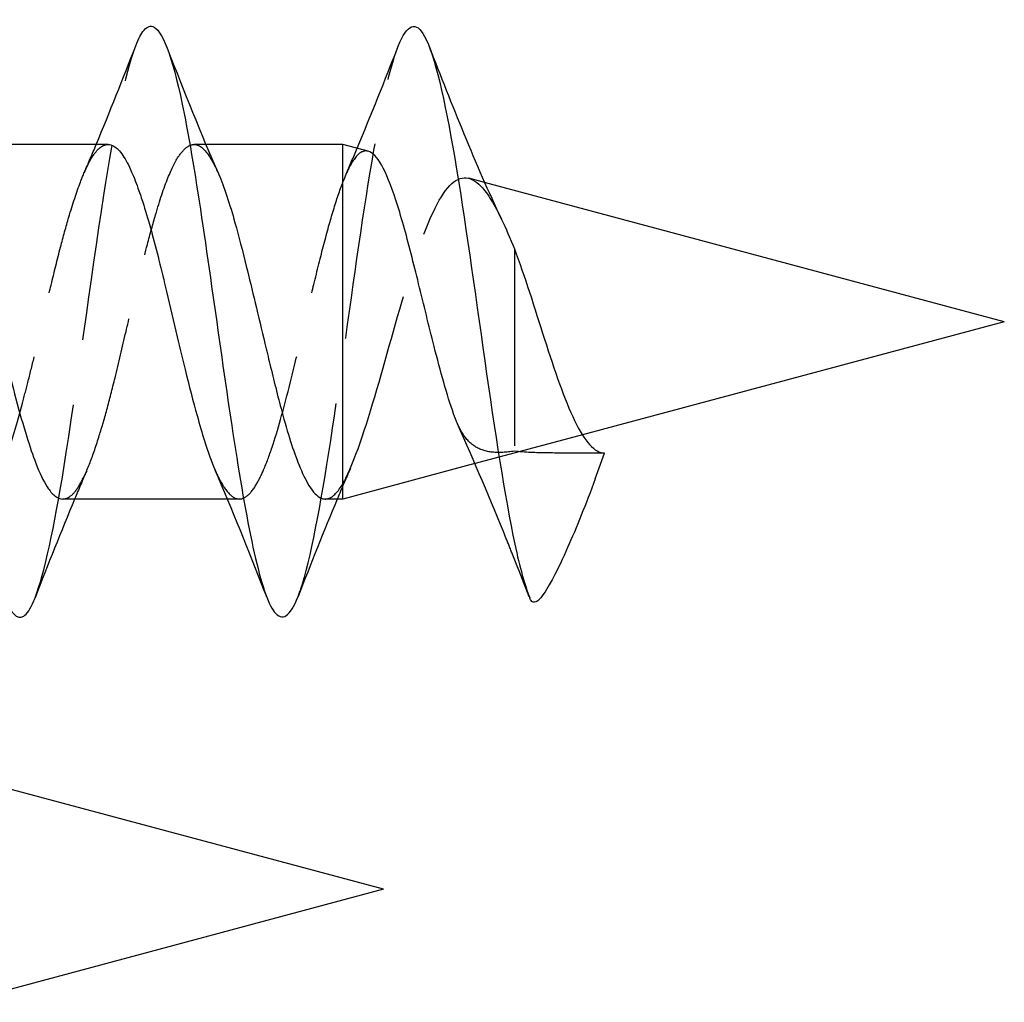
# Model space of a CAD drawing. Header units: millimetres. Extents: x -278 to 85, y -31 to 142.
# Tile 20 of 21: x 55.86 to 63.36, y 75.1 to 82.59. Entities that reach past the tile are written whole.
import ezdxf

# ---------------------------------------------------------------- set-up
doc = ezdxf.new("R2010")
doc.units = ezdxf.units.MM
doc.header["$LTSCALE"] = 10
doc.linetypes.add('ALLCAD_Strich', pattern=[0.2, 0.15, -0.05])
doc.layers.add('BESCH_KONT_sich_schn_seit_2d', color=160, linetype='Continuous')

msp = doc.modelspace()

# ---------------------------------------------------------------- linework, layer by layer
at = {"layer": 'BESCH_KONT_sich_schn_seit_2d', "linetype": 'Continuous', "extrusion": (-1.09476e-47, 1, 2.22045e-16)}
for p, q in [((56.5326, 81.6376), (55.2788, 81.6376)), ((58.3219, 81.6376), (57.2782, 81.6376)), ((58.3219, 78.9376), (58.3219, 81.6376)), ((58.5138, 81.5862), (58.3219, 81.6376)), ((63.3602, 80.2876), (59.4014, 81.3484)), ((63.3602, 80.2876), (60.1459, 79.4263)), ((60.2439, 79.0919), (60.3152, 79.2876)), ((59.3273, 79.207), (58.3219, 78.9376)), ((59.3286, 79.2073), (59.3276, 79.2071)), ((57.4415, 78.9376), (56.188, 78.9376)), ((58.3219, 78.9376), (58.1873, 78.9376)), ((58.6315, 75.9657), (54.6727, 77.0265)), ((58.6315, 75.9657), (55.4172, 75.1044))]:
    msp.add_line(p, q, dxfattribs=at)
at = {"layer": 'BESCH_KONT_sich_schn_seit_2d', "linetype": 'ALLCAD_Strich', "extrusion": (-1.09476e-47, 1, 2.22045e-16)}
for p, q in [((57.2782, 81.6376), (57.1881, 81.6376)), ((59.4014, 81.3484), (59.2812, 81.3806)), ((59.6281, 80.8419), (59.6281, 79.3015)), ((60.1459, 79.4263), (59.3286, 79.2073)), ((60.3152, 79.2876), (60.1628, 79.2876)), ((59.3276, 79.2071), (59.3273, 79.207)), ((57.5333, 78.9376), (57.4415, 78.9376))]:
    msp.add_line(p, q, dxfattribs=at)
at = {"layer": 'BESCH_KONT_sich_schn_seit_2d', "linetype": 'Continuous'}
for points, knots in [([(54.7415, 82.3825), (54.8189, 82.5772), (54.9218, 82.5917), (55.101, 81.9993), (55.3046, 80.7525), (55.5846, 78.5847), (55.8137, 77.9027), (55.9442, 78.1063), (55.973, 78.1772), (55.9763, 78.1857)], [26.330622, 26.330622, 26.330622, 26.330622, 27.060195, 27.300078, 28.019728, 28.979261, 29.938794, 30.178677, 30.210015, 30.210015, 30.210015, 30.210015]), ([(58.7422, 82.3854), (58.8096, 82.5566), (58.9533, 82.6163), (59.1734, 81.6465), (59.4024, 79.9631), (59.593, 78.6962), (59.7071, 78.2795), (59.7449, 78.1849)], [38.899268, 38.899268, 38.899268, 38.899268, 39.534124, 40.253774, 40.973423, 41.693073, 42.04927, 42.04927, 42.04927, 42.04927]), ([(56.7442, 82.3901), (56.7649, 82.4432), (56.8111, 82.532), (56.9336, 82.5689), (57.1372, 81.9438), (57.4172, 79.8181), (57.6462, 78.3853), (57.8338, 77.9821), (57.9196, 78.0407), (57.98, 78.1949)], [32.622353, 32.622353, 32.622353, 32.622353, 32.817393, 33.057276, 33.776926, 34.736459, 35.695992, 35.935875, 36.504564, 36.504564, 36.504564, 36.504564]), ([(56.5326, 81.6376), (56.5473, 81.6376), (56.5619, 81.6334), (56.5995, 81.6119), (56.6223, 81.5884), (56.6675, 81.5218), (56.6898, 81.4791), (56.7305, 81.3858), (56.7488, 81.3384), (56.7794, 81.2514), (56.7917, 81.2148), (56.8431, 81.0527), (56.8819, 80.9103), (56.9396, 80.6789), (56.9588, 80.5992), (57.0049, 80.4036), (57.0319, 80.2872), (57.0794, 80.0876), (57.0995, 80.0045), (57.1503, 79.7998), (57.1806, 79.6817), (57.2297, 79.5042), (57.2485, 79.4397), (57.2942, 79.2944), (57.321, 79.2193), (57.3483, 79.1563)], [-0.7811128, -0.7811128, -0.7811128, -0.7811128, -0.7621698, -0.7621698, -0.7322377, -0.7322377, -0.702607, -0.702607, -0.6785392, -0.6785392, -0.6627465, -0.6627465, -0.6120616, -0.6120616, -0.5866827, -0.5866827, -0.550899, -0.550899, -0.5248969, -0.5248969, -0.4852962, -0.4852962, -0.4604071, -0.4604071, -0.4247964, -0.4247964, -0.4247964, -0.4247964]), ([(59.1651, 79.5859), (59.1395, 79.6585), (59.1143, 79.7397), (59.0648, 79.9136), (59.0407, 80.0053), (58.9767, 80.2563), (58.9374, 80.4185), (58.8793, 80.6551), (58.8603, 80.7316), (58.8024, 80.9575), (58.7639, 81.0959), (58.688, 81.3272), (58.6517, 81.4187), (58.581, 81.5423), (58.5472, 81.5772), (58.5138, 81.5862)], [0.0000012, 0.0000012, 0.0000012, 0.0000012, 0.0306022, 0.0306022, 0.0606487, 0.0606487, 0.1101675, 0.1101675, 0.134601, 0.134601, 0.1848509, 0.1848509, 0.234212, 0.234212, 0.2801881, 0.2801881, 0.2801881, 0.2801881]), ([(55.3696, 81.4239), (55.4052, 81.3415), (55.4405, 81.2377), (55.5019, 81.0329), (55.5272, 80.9414), (55.5709, 80.7746), (55.5892, 80.7023), (55.6295, 80.5375), (55.6513, 80.4445), (55.6998, 80.2358), (55.7264, 80.1207), (55.7788, 79.902), (55.8044, 79.7989), (55.8579, 79.5972), (55.8857, 79.5001), (55.9363, 79.3376), (55.9592, 79.2701), (56.011, 79.1357), (56.0398, 79.0747), (56.0878, 79.0004), (56.1068, 78.978), (56.1465, 78.946), (56.1673, 78.9376), (56.188, 78.9376)], [3.4963239, 3.4963239, 3.4963239, 3.4963239, 3.5435001, 3.5435001, 3.5763682, 3.5763682, 3.5999879, 3.5999879, 3.6289163, 3.6289163, 3.6643632, 3.6643632, 3.6978373, 3.6978373, 3.7334691, 3.7334691, 3.7636974, 3.7636974, 3.8021058, 3.8021058, 3.8268543, 3.8268543, 3.8536795, 3.8536795, 3.8536795, 3.8536795]), ([(57.373, 81.4158), (57.3736, 81.4144), (57.3742, 81.4129), (57.3961, 81.3622), (57.4173, 81.3058), (57.459, 81.1814), (57.4793, 81.114), (57.5282, 80.9392), (57.5566, 80.8279), (57.6078, 80.6203), (57.6302, 80.527), (57.6777, 80.3291), (57.7026, 80.2249), (57.7402, 80.0689), (57.7528, 80.0164), (57.7802, 79.9037), (57.7948, 79.8439), (57.8251, 79.7237), (57.8406, 79.6636), (57.8784, 79.5235), (57.9006, 79.4465), (57.944, 79.3109), (57.9649, 79.2517), (58.0116, 79.1359), (58.0372, 79.083), (58.0786, 79.0155), (58.0944, 78.9941), (58.1361, 78.951), (58.1616, 78.9376), (58.1874, 78.9376)], [4.3711035, 4.3711035, 4.3711035, 4.3711035, 4.3718995, 4.3718995, 4.3993461, 4.3993461, 4.4262152, 4.4262152, 4.4642698, 4.4642698, 4.4936162, 4.4936162, 4.5256965, 4.5256965, 4.5421365, 4.5421365, 4.5614883, 4.5614883, 4.5820758, 4.5820758, 4.6115095, 4.6115095, 4.6387777, 4.6387777, 4.6718745, 4.6718745, 4.6928144, 4.6928144, 4.7267976, 4.7267976, 4.7267976, 4.7267976]), ([(59.6282, 80.8419), (59.7046, 80.6424), (59.781, 80.3929), (59.8574, 80.1553), (59.9338, 79.9179), (60.0101, 79.6923), (60.0865, 79.5347), (60.1627, 79.3774), (60.2389, 79.2876), (60.3152, 79.2876)], [40.253192, 40.253192, 40.253192, 40.253192, 40.973423, 40.973423, 40.973423, 41.693073, 41.693073, 41.693073, 42.411501, 42.411501, 42.411501, 42.411501]), ([(60.2439, 79.0919), (60.1734, 78.898), (60.1003, 78.7184), (60.0338, 78.568), (59.997, 78.4848), (59.9594, 78.4048), (59.9234, 78.3368), (59.9135, 78.3181), (59.9037, 78.3002), (59.8941, 78.2834), (59.8798, 78.2585), (59.866, 78.236), (59.8528, 78.217), (59.8359, 78.1926), (59.8201, 78.174), (59.8058, 78.1629), (59.7881, 78.1493), (59.7733, 78.1475), (59.7613, 78.158), (59.7576, 78.1611), (59.7542, 78.1653), (59.7512, 78.1706), (59.7499, 78.1728), (59.7486, 78.1752), (59.7474, 78.1778), (59.7465, 78.1797), (59.7457, 78.1816), (59.7449, 78.1837)], [-0.1461239, -0.1461239, -0.1461239, -0.1461239, -0.0932819, -0.0932819, -0.0932819, -0.0640244, -0.0640244, -0.0640244, -0.0559627, -0.0559627, -0.0559627, -0.043989, -0.043989, -0.043989, -0.0286849, -0.0286849, -0.0286849, -0.0098729, -0.0098729, -0.0098729, -0.0041715, -0.0041715, -0.0041715, -0.0017551, -0.0017551, -0.0017551, 0, 0, 0, 0])]:
    msp.add_open_spline(points, degree=3, knots=knots, dxfattribs=at)
at = {"layer": 'BESCH_KONT_sich_schn_seit_2d', "linetype": 'ALLCAD_Strich'}
for points, knots in [([(55.9763, 78.1857), (56.0494, 78.3731), (56.2242, 79.2161), (56.4802, 81.2492), (56.6631, 82.1817), (56.7442, 82.3901)], [30.210015, 30.210015, 30.210015, 30.210015, 30.898327, 31.85786, 32.622353, 32.622353, 32.622353, 32.622353]), ([(57.98, 78.1949), (57.996, 78.2358), (58.0884, 78.5178), (58.2571, 79.5084), (58.4862, 81.2325), (58.6479, 82.1214), (58.7332, 82.3626), (58.7422, 82.3854)], [36.504564, 36.504564, 36.504564, 36.504564, 36.655525, 37.375175, 38.094824, 38.814474, 38.899268, 38.899268, 38.899268, 38.899268]), ([(55.3486, 79.1566), (55.3582, 79.1344), (55.3679, 79.1137), (55.4206, 79.0092), (55.463, 78.9574), (55.5273, 78.9348), (55.5484, 78.9363), (55.6119, 78.9672), (55.6536, 79.0231), (55.7168, 79.1546), (55.7377, 79.2058), (55.7993, 79.3768), (55.8393, 79.5142), (55.895, 79.7227), (55.9096, 79.7789), (55.9403, 79.8999), (55.9563, 79.9648), (55.9945, 80.1228), (56.0166, 80.2167), (56.0588, 80.3969), (56.0788, 80.4828), (56.1225, 80.6664), (56.1461, 80.7629), (56.1912, 80.9355), (56.2125, 81.0123), (56.2635, 81.1846), (56.2929, 81.2746), (56.3401, 81.3985), (56.3579, 81.4404), (56.3989, 81.5239), (56.422, 81.5613), (56.4585, 81.603), (56.4716, 81.6146), (56.4994, 81.6318), (56.514, 81.6367), (56.53, 81.6376), (56.5313, 81.6376), (56.5326, 81.6376)], [-1.2981568, -1.2981568, -1.2981568, -1.2981568, -1.2855771, -1.2855771, -1.2293194, -1.2293194, -1.201742, -1.201742, -1.1464384, -1.1464384, -1.1190138, -1.1190138, -1.0655238, -1.0655238, -1.0466188, -1.0466188, -1.0259137, -1.0259137, -0.9969361, -0.9969361, -0.970349, -0.970349, -0.9390856, -0.9390856, -0.9116658, -0.9116658, -0.8732124, -0.8732124, -0.8496247, -0.8496247, -0.8188546, -0.8188546, -0.8016824, -0.8016824, -0.7828195, -0.7828195, -0.7811128, -0.7811128, -0.7811128, -0.7811128]), ([(56.188, 78.9376), (56.1921, 78.9376), (56.1962, 78.9379), (56.2162, 78.9411), (56.2319, 78.9485), (56.2704, 78.9788), (56.293, 79.0072), (56.3406, 79.087), (56.3654, 79.1402), (56.4142, 79.2635), (56.438, 79.3321), (56.4825, 79.4734), (56.5031, 79.5437), (56.5443, 79.6954), (56.565, 79.7765), (56.6135, 79.9747), (56.6412, 80.0933), (56.6929, 80.3136), (56.7166, 80.4143), (56.771, 80.639), (56.8017, 80.7611), (56.8531, 80.956), (56.8738, 81.0321), (56.9261, 81.2108), (56.9572, 81.3055), (57.0168, 81.4534), (57.0449, 81.5096), (57.0963, 81.5854), (57.1195, 81.6096), (57.1566, 81.6322), (57.1707, 81.6369), (57.2241, 81.6393), (57.2628, 81.6096), (57.3259, 81.515), (57.3494, 81.47), (57.373, 81.4158)], [3.8536795, 3.8536795, 3.8536795, 3.8536795, 3.858983, 3.858983, 3.8794814, 3.8794814, 3.9095347, 3.9095347, 3.9423825, 3.9423825, 3.9733401, 3.9733401, 3.9998488, 3.9998488, 4.0271926, 4.0271926, 4.064239, 4.064239, 4.0952365, 4.0952365, 4.1345893, 4.1345893, 4.1620573, 4.1620573, 4.2037034, 4.2037034, 4.2402678, 4.2402678, 4.2701898, 4.2701898, 4.2887722, 4.2887722, 4.3406287, 4.3406287, 4.3711035, 4.3711035, 4.3711035, 4.3711035]), ([(58.5138, 81.5862), (58.5081, 81.5877), (58.5024, 81.5885), (58.4681, 81.5886), (58.44, 81.5694), (58.3817, 81.492), (58.3517, 81.4315), (58.3219, 81.353)], [0.28018808, 0.28018808, 0.28018808, 0.28018808, 0.288041, 0.288041, 0.32744941, 0.32744941, 0.36967556, 0.36967556, 0.36967556, 0.36967556]), ([(58.3218, 79.0557), (58.3342, 79.0781), (58.3466, 79.1027), (58.359, 79.1292), (58.4416, 79.3057), (58.5261, 79.5788), (58.6129, 79.883), (58.6957, 80.1729), (58.7799, 80.4875), (58.8668, 80.7516), (58.9494, 81.0026), (59.0339, 81.206), (59.1206, 81.3078), (59.2028, 81.4043), (59.2876, 81.4095), (59.3744, 81.3185), (59.4254, 81.265), (59.4774, 81.1781), (59.5305, 81.0674)], [0.0000032, 0.0000032, 0.0000032, 0.0000032, 0.0147714, 0.0147714, 0.0147714, 0.1127715, 0.1127715, 0.1127715, 0.2061681, 0.2061681, 0.2061681, 0.2949299, 0.2949299, 0.2949299, 0.3790925, 0.3790925, 0.3790925, 0.4285434, 0.4285434, 0.4285434, 0.4285434]), ([(57.3483, 79.1563), (57.3513, 79.1495), (57.3543, 79.1428), (57.3794, 79.0876), (57.4017, 79.0473), (57.4517, 78.9771), (57.4791, 78.9524), (57.5339, 78.9325), (57.5611, 78.9378), (57.6134, 78.9769), (57.6383, 79.0081), (57.6817, 79.0818), (57.6998, 79.1183), (57.7394, 79.2101), (57.7608, 79.2675), (57.8256, 79.4615), (57.8683, 79.6167), (57.9539, 79.9524), (57.9952, 80.1285), (58.0579, 80.3954), (58.0789, 80.4845), (58.1256, 80.6774), (58.1512, 80.7799), (58.201, 80.9698), (58.2252, 81.0571), (58.2735, 81.2172), (58.2975, 81.2895), (58.3218, 81.3526)], [-0.4247964, -0.4247964, -0.4247964, -0.4247964, -0.4209352, -0.4209352, -0.3922074, -0.3922074, -0.3564424, -0.3564424, -0.3202984, -0.3202984, -0.2872375, -0.2872375, -0.2637225, -0.2637225, -0.2357601, -0.2357601, -0.1790217, -0.1790217, -0.1243413, -0.1243413, -0.0967711, -0.0967711, -0.063477, -0.063477, -0.0316935, -0.0316935, -0.0000011, -0.0000011, -0.0000011, -0.0000011]), ([(59.6282, 79.3015), (59.567, 79.2925), (59.5111, 79.2891), (59.4099, 79.2993), (59.3661, 79.3135), (59.2876, 79.3638), (59.2548, 79.4005), (59.224, 79.4523), (59.2212, 79.4571), (59.2185, 79.462)], [0.00012085, 0.00012085, 0.00012085, 0.00012085, 0.02309695, 0.02309695, 0.0468664, 0.0468664, 0.07233695, 0.07233695, 0.07488794, 0.07488794, 0.07488794, 0.07488794]), ([(60.1628, 79.2876), (60.068, 79.2876), (59.9734, 79.2873), (59.7926, 79.2898), (59.7068, 79.2928), (59.6282, 79.3015)], [0, 0, 0, 0, 0.02845751, 0.02845751, 0.05691022, 0.05691022, 0.05691022, 0.05691022]), ([(58.1874, 78.9376), (58.1952, 78.9376), (58.2032, 78.9389), (58.2479, 78.9531), (58.2848, 78.9918), (58.3221, 79.0557)], [4.72679758, 4.72679758, 4.72679758, 4.72679758, 4.73721138, 4.73721138, 4.78542583, 4.78542583, 4.78542583, 4.78542583])]:
    msp.add_open_spline(points, degree=3, knots=knots, dxfattribs=at)
at = {"layer": 'BESCH_KONT_sich_schn_seit_2d', "linetype": 'Continuous'}
for points in [[(56.4423, 81.6376), (56.5462, 81.8863), (56.6456, 82.1382), (56.7437, 82.3903)], [(58.4299, 81.6087), (58.5378, 81.8649), (58.641, 82.1253), (58.7427, 82.3855)], [(58.9775, 82.3871), (59.1514, 81.9412), (59.3284, 81.4902), (59.5302, 81.0684)], [(56.988, 82.3579), (57.1119, 82.0413), (57.2385, 81.7247), (57.373, 81.4158)], [(59.5305, 81.0674), (59.5626, 81.0002), (59.5951, 80.9244), (59.6281, 80.8419)], [(59.1943, 79.511), (59.1839, 79.5344), (59.1743, 79.5594), (59.165, 79.5858)], [(59.5664, 78.6341), (59.4476, 78.9285), (59.3231, 79.2208), (59.1943, 79.511)], [(59.2185, 79.462), (59.2177, 79.4634), (59.2169, 79.4648), (59.2162, 79.4663)], [(57.7255, 78.2335), (57.6038, 78.5439), (57.4795, 78.8538), (57.3483, 79.1563)], [(56.2779, 78.9376), (56.174, 78.6892), (56.0744, 78.4375), (55.9763, 78.1857)], [(58.2788, 78.9376), (58.1761, 78.6924), (58.0773, 78.4438), (57.98, 78.1949)], [(59.6367, 78.4585), (59.6298, 78.4759), (59.6229, 78.4932), (59.616, 78.5106)], [(59.7418, 78.1914), (59.707, 78.2805), (59.672, 78.3696), (59.6367, 78.4585)]]:
    msp.add_open_spline(points, degree=3, dxfattribs=at)
at = {"layer": 'BESCH_KONT_sich_schn_seit_2d', "linetype": 'ALLCAD_Strich'}
for points in [[(56.9787, 82.3817), (56.9818, 82.3738), (56.9849, 82.3659), (56.988, 82.3579)], [(56.3519, 81.4248), (56.3824, 81.4954), (56.4125, 81.5664), (56.4423, 81.6376)], [(58.3458, 81.412), (58.3742, 81.4772), (58.4022, 81.5428), (58.4299, 81.6087)], [(59.5302, 81.0684), (59.5304, 81.0681), (59.5305, 81.0679), (59.5306, 81.0676)], [(59.2162, 79.4663), (59.2085, 79.4805), (59.2012, 79.4954), (59.1943, 79.511)], [(56.3696, 79.1532), (56.3386, 79.0816), (56.3081, 79.0098), (56.2779, 78.9376)], [(58.3783, 79.1708), (58.3446, 79.0935), (58.3115, 79.0157), (58.2788, 78.9376)], [(59.616, 78.5106), (59.5996, 78.5518), (59.583, 78.5929), (59.5664, 78.6341)], [(57.7407, 78.1948), (57.7356, 78.2077), (57.7306, 78.2206), (57.7255, 78.2335)]]:
    msp.add_open_spline(points, degree=3, dxfattribs=at)

doc.saveas('drawing.dxf')
